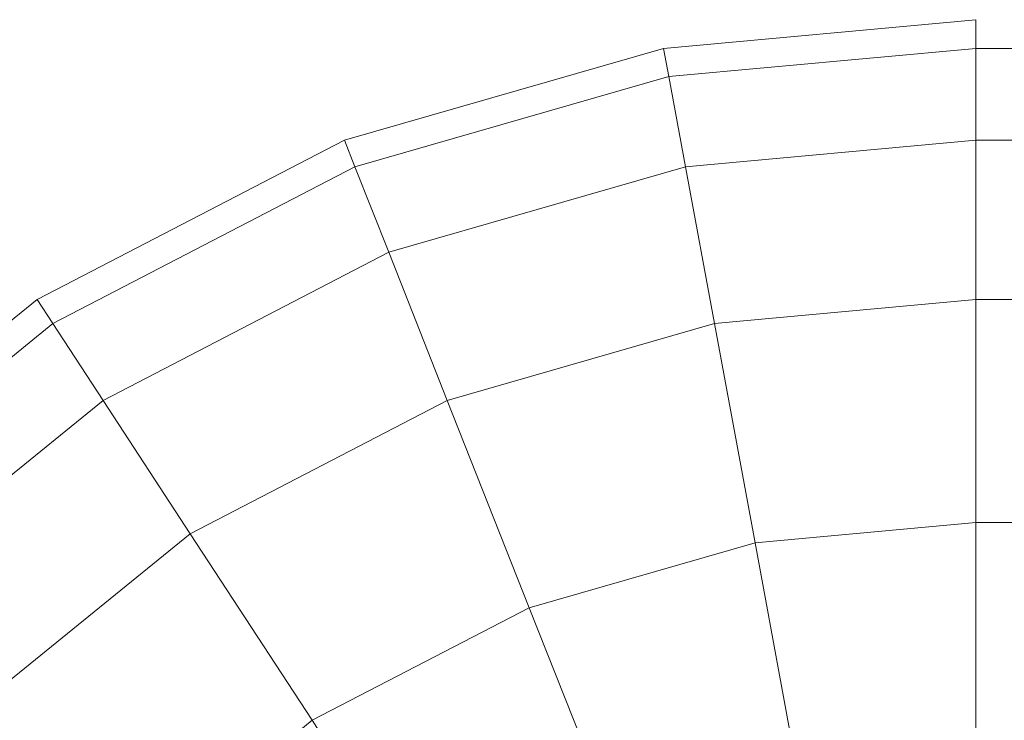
# Model space of a CAD drawing. Header units: millimetres. Extents: x -56182 to 286826, y -36685 to 98759.
# Tile 17 of 97: x -51813.422 to -51812.274, y 604.184 to 605. Entities that reach past the tile are written whole.
import ezdxf

# ---------------------------------------------------------------- set-up
doc = ezdxf.new("R2010")
doc.units = ezdxf.units.MM
doc.layers.add('Furniture-1', color=7, linetype='Continuous', lineweight=9, true_color=0xaaaaaa)
doc.layers.add('Kohvikulaud-1', color=7, linetype='Continuous', lineweight=9, true_color=0xaaaaaa)

# ---------------------------------------------------------------- blocks, each defined once
blk = doc.blocks.new('MA_Kohvikulaud - Kohvikulaud_DWG-V224-Sisevaade 1')
at = {"layer": 'Kohvikulaud-1'}
for p, q in [((-51812.3071, 605), (-51812.6711, 604.9666)), ((-51812.3071, 605), (-51812.6711, 604.9666)), ((-51812.3071, 605), (-51812.6711, 604.9666)), ((-51812.3071, 605), (-51812.6711, 604.9666)), ((-51812.3071, 605), (-51812.6711, 604.9666)), ((-51812.3071, 605), (-51812.6711, 604.9666)), ((-51812.3071, 605), (-51812.6711, 604.9666)), ((-51812.3071, 605), (-51812.6711, 604.9666)), ((-51812.3071, 605), (-51812.6711, 604.9666)), ((-51812.3071, 605), (-51812.6711, 604.9666)), ((-51812.3071, 605), (-51812.6711, 604.9666)), ((-51812.3071, 605), (-51812.6711, 604.9666)), ((-51812.3071, 605), (-51812.6711, 604.9666)), ((-51812.3071, 605), (-51812.6711, 604.9666)), ((-51812.3071, 605), (-51812.6711, 604.9666)), ((-51812.3071, 605), (-51812.6711, 604.9666)), ((-51812.3071, 604.9666), (-51812.3071, 605)), ((-51812.6711, 604.9666), (-51813.0433, 604.8596)), ((-51812.6711, 604.9666), (-51813.0433, 604.8596)), ((-51812.6711, 604.9666), (-51813.0433, 604.8596)), ((-51812.6711, 604.9666), (-51813.0433, 604.8596)), ((-51812.6711, 604.9666), (-51813.0433, 604.8596)), ((-51812.6711, 604.9666), (-51813.0433, 604.8596)), ((-51812.6711, 604.9666), (-51813.0433, 604.8596)), ((-51812.6711, 604.9666), (-51813.0433, 604.8596)), ((-51812.6711, 604.9666), (-51813.0433, 604.8596)), ((-51812.6711, 604.9666), (-51813.0433, 604.8596)), ((-51812.6711, 604.9666), (-51813.0433, 604.8596)), ((-51812.6711, 604.9666), (-51813.0433, 604.8596)), ((-51812.6711, 604.9666), (-51813.0433, 604.8596)), ((-51812.6711, 604.9666), (-51813.0433, 604.8596)), ((-51812.6711, 604.9666), (-51813.0433, 604.8596)), ((-51812.6711, 604.9666), (-51813.0433, 604.8596)), ((-51812.6711, 604.9666), (-51812.665, 604.9338)), ((-51812.665, 604.9338), (-51812.6711, 604.9666)), ((-51812.6711, 604.9666), (-51812.665, 604.9338)), ((-51812.6711, 604.9666), (-51812.665, 604.9338)), ((-51812.6711, 604.9666), (-51812.665, 604.9338)), ((-51812.665, 604.9338), (-51812.6711, 604.9666)), ((-51812.665, 604.9338), (-51812.6711, 604.9666)), ((-51812.665, 604.9338), (-51812.6711, 604.9666)), ((-51812.665, 604.9338), (-51812.6711, 604.9666)), ((-51812.6711, 604.9666), (-51812.665, 604.9338)), ((-51812.6711, 604.9666), (-51812.665, 604.9338)), ((-51812.665, 604.9338), (-51812.6711, 604.9666)), ((-51812.6711, 604.9666), (-51812.665, 604.9338)), ((-51812.665, 604.9338), (-51812.6711, 604.9666)), ((-51812.665, 604.9338), (-51812.6711, 604.9666)), ((-51812.665, 604.9338), (-51812.6711, 604.9666)), ((-51812.3071, 604.9666), (-51812.665, 604.9338)), ((-51812.665, 604.9338), (-51812.3071, 604.9666)), ((-51812.665, 604.9338), (-51812.3071, 604.9666)), ((-51812.3071, 604.9666), (-51812.665, 604.9338)), ((-51812.3071, 604.9666), (-51812.665, 604.9338)), ((-51812.665, 604.9338), (-51812.3071, 604.9666)), ((-51812.665, 604.9338), (-51812.3071, 604.9666)), ((-51812.665, 604.9338), (-51812.3071, 604.9666)), ((-51812.665, 604.9338), (-51812.3071, 604.9666)), ((-51812.3071, 604.9666), (-51812.665, 604.9338)), ((-51812.3071, 604.9666), (-51812.665, 604.9338)), ((-51812.665, 604.9338), (-51812.3071, 604.9666)), ((-51812.3071, 604.9666), (-51812.665, 604.9338)), ((-51812.665, 604.9338), (-51812.3071, 604.9666)), ((-51812.665, 604.9338), (-51812.3071, 604.9666)), ((-51812.665, 604.9338), (-51812.3071, 604.9666)), ((-51812.3071, 604.8596), (-51812.3071, 604.9666)), ((-50916.3072, 604.9666), (-51812.3071, 604.9666)), ((-51812.665, 604.9338), (-51813.0311, 604.8285)), ((-51813.0311, 604.8285), (-51812.665, 604.9338)), ((-51812.665, 604.9338), (-51813.0311, 604.8285)), ((-51813.0311, 604.8285), (-51812.665, 604.9338)), ((-51812.665, 604.9338), (-51813.0311, 604.8285)), ((-51813.0311, 604.8285), (-51812.665, 604.9338)), ((-51812.665, 604.9338), (-51813.0311, 604.8285)), ((-51813.0311, 604.8285), (-51812.665, 604.9338)), ((-51812.665, 604.9338), (-51813.0311, 604.8285)), ((-51813.0311, 604.8285), (-51812.665, 604.9338)), ((-51812.665, 604.9338), (-51813.0311, 604.8285)), ((-51813.0311, 604.8285), (-51812.665, 604.9338)), ((-51812.665, 604.9338), (-51813.0311, 604.8285)), ((-51813.0311, 604.8285), (-51812.665, 604.9338)), ((-51812.665, 604.9338), (-51813.0311, 604.8285)), ((-51813.0311, 604.8285), (-51812.665, 604.9338)), ((-51812.6455, 604.8285), (-51812.665, 604.9338)), ((-51812.665, 604.9338), (-51812.6455, 604.8285)), ((-51812.6455, 604.8285), (-51812.665, 604.9338)), ((-51812.665, 604.9338), (-51812.6455, 604.8285)), ((-51812.6455, 604.8285), (-51812.665, 604.9338)), ((-51812.665, 604.9338), (-51812.6455, 604.8285)), ((-51812.6455, 604.8285), (-51812.665, 604.9338)), ((-51812.665, 604.9338), (-51812.6455, 604.8285)), ((-51812.6455, 604.8285), (-51812.665, 604.9338)), ((-51812.665, 604.9338), (-51812.6455, 604.8285)), ((-51812.6455, 604.8285), (-51812.665, 604.9338)), ((-51812.665, 604.9338), (-51812.6455, 604.8285)), ((-51812.6455, 604.8285), (-51812.665, 604.9338)), ((-51812.665, 604.9338), (-51812.6455, 604.8285)), ((-51812.6455, 604.8285), (-51812.665, 604.9338)), ((-51812.665, 604.9338), (-51812.6455, 604.8285)), ((-51813.0433, 604.8596), (-51813.4016, 604.674)), ((-51813.0433, 604.8596), (-51813.4016, 604.674)), ((-51813.0433, 604.8596), (-51813.4016, 604.674)), ((-51813.0433, 604.8596), (-51813.4016, 604.674)), ((-51813.0433, 604.8596), (-51813.4016, 604.674)), ((-51813.0433, 604.8596), (-51813.4016, 604.674)), ((-51813.0433, 604.8596), (-51813.4016, 604.674)), ((-51813.0433, 604.8596), (-51813.4016, 604.674)), ((-51813.0433, 604.8596), (-51813.4016, 604.674)), ((-51813.0433, 604.8596), (-51813.4016, 604.674)), ((-51813.0433, 604.8596), (-51813.4016, 604.674)), ((-51813.0433, 604.8596), (-51813.4016, 604.674)), ((-51813.0433, 604.8596), (-51813.4016, 604.674)), ((-51813.0433, 604.8596), (-51813.4016, 604.674)), ((-51813.0433, 604.8596), (-51813.4016, 604.674)), ((-51813.0433, 604.8596), (-51813.4016, 604.674)), ((-51813.0433, 604.8596), (-51813.0311, 604.8285)), ((-51813.0311, 604.8285), (-51813.0433, 604.8596)), ((-51813.0433, 604.8596), (-51813.0311, 604.8285)), ((-51813.0433, 604.8596), (-51813.0311, 604.8285)), ((-51813.0433, 604.8596), (-51813.0311, 604.8285)), ((-51813.0311, 604.8285), (-51813.0433, 604.8596)), ((-51813.0311, 604.8285), (-51813.0433, 604.8596)), ((-51813.0311, 604.8285), (-51813.0433, 604.8596)), ((-51813.0311, 604.8285), (-51813.0433, 604.8596)), ((-51813.0433, 604.8596), (-51813.0311, 604.8285)), ((-51813.0433, 604.8596), (-51813.0311, 604.8285)), ((-51813.0311, 604.8285), (-51813.0433, 604.8596)), ((-51813.0433, 604.8596), (-51813.0311, 604.8285)), ((-51813.0311, 604.8285), (-51813.0433, 604.8596)), ((-51813.0311, 604.8285), (-51813.0433, 604.8596)), ((-51813.0311, 604.8285), (-51813.0433, 604.8596)), ((-51812.3071, 604.8596), (-51812.6455, 604.8285)), ((-51812.6455, 604.8285), (-51812.3071, 604.8596)), ((-51812.6455, 604.8285), (-51812.3071, 604.8596)), ((-51812.3071, 604.8596), (-51812.6455, 604.8285)), ((-51812.3071, 604.8596), (-51812.6455, 604.8285)), ((-51812.6455, 604.8285), (-51812.3071, 604.8596)), ((-51812.6455, 604.8285), (-51812.3071, 604.8596)), ((-51812.6455, 604.8285), (-51812.3071, 604.8596)), ((-51812.6455, 604.8285), (-51812.3071, 604.8596)), ((-51812.3071, 604.8596), (-51812.6455, 604.8285)), ((-51812.3071, 604.8596), (-51812.6455, 604.8285)), ((-51812.6455, 604.8285), (-51812.3071, 604.8596)), ((-51812.3071, 604.8596), (-51812.6455, 604.8285)), ((-51812.6455, 604.8285), (-51812.3071, 604.8596)), ((-51812.6455, 604.8285), (-51812.3071, 604.8596)), ((-51812.6455, 604.8285), (-51812.3071, 604.8596)), ((-51812.3071, 604.674), (-51812.3071, 604.8596)), ((-51812.3071, 604.8596), (-50916.3072, 604.8596)), ((-51813.0311, 604.8285), (-51813.3833, 604.646)), ((-51813.3833, 604.646), (-51813.0311, 604.8285)), ((-51813.0311, 604.8285), (-51813.3833, 604.646)), ((-51813.3833, 604.646), (-51813.0311, 604.8285)), ((-51813.0311, 604.8285), (-51813.3833, 604.646)), ((-51813.3833, 604.646), (-51813.0311, 604.8285)), ((-51813.0311, 604.8285), (-51813.3833, 604.646)), ((-51813.3833, 604.646), (-51813.0311, 604.8285)), ((-51813.0311, 604.8285), (-51813.3833, 604.646)), ((-51813.3833, 604.646), (-51813.0311, 604.8285)), ((-51813.0311, 604.8285), (-51813.3833, 604.646)), ((-51813.3833, 604.646), (-51813.0311, 604.8285)), ((-51813.0311, 604.8285), (-51813.3833, 604.646)), ((-51813.3833, 604.646), (-51813.0311, 604.8285)), ((-51813.0311, 604.8285), (-51813.3833, 604.646)), ((-51813.3833, 604.646), (-51813.0311, 604.8285)), ((-51812.9916, 604.729), (-51813.0311, 604.8285)), ((-51813.0311, 604.8285), (-51812.9916, 604.729)), ((-51812.9916, 604.729), (-51813.0311, 604.8285)), ((-51813.0311, 604.8285), (-51812.9916, 604.729)), ((-51812.9916, 604.729), (-51813.0311, 604.8285)), ((-51813.0311, 604.8285), (-51812.9916, 604.729)), ((-51812.9916, 604.729), (-51813.0311, 604.8285)), ((-51813.0311, 604.8285), (-51812.9916, 604.729)), ((-51812.9916, 604.729), (-51813.0311, 604.8285)), ((-51813.0311, 604.8285), (-51812.9916, 604.729)), ((-51812.9916, 604.729), (-51813.0311, 604.8285)), ((-51813.0311, 604.8285), (-51812.9916, 604.729)), ((-51812.9916, 604.729), (-51813.0311, 604.8285)), ((-51813.0311, 604.8285), (-51812.9916, 604.729)), ((-51812.9916, 604.729), (-51813.0311, 604.8285)), ((-51813.0311, 604.8285), (-51812.9916, 604.729)), ((-51812.9916, 604.729), (-51812.6455, 604.8285)), ((-51812.9916, 604.729), (-51812.6455, 604.8285)), ((-51812.9916, 604.729), (-51812.6455, 604.8285)), ((-51812.9916, 604.729), (-51812.6455, 604.8285)), ((-51812.9916, 604.729), (-51812.6455, 604.8285)), ((-51812.9916, 604.729), (-51812.6455, 604.8285)), ((-51812.9916, 604.729), (-51812.6455, 604.8285)), ((-51812.9916, 604.729), (-51812.6455, 604.8285)), ((-51812.9916, 604.729), (-51812.6455, 604.8285)), ((-51812.9916, 604.729), (-51812.6455, 604.8285)), ((-51812.9916, 604.729), (-51812.6455, 604.8285)), ((-51812.9916, 604.729), (-51812.6455, 604.8285)), ((-51812.9916, 604.729), (-51812.6455, 604.8285)), ((-51812.9916, 604.729), (-51812.6455, 604.8285)), ((-51812.9916, 604.729), (-51812.6455, 604.8285)), ((-51812.9916, 604.729), (-51812.6455, 604.8285)), ((-51812.6118, 604.646), (-51812.6455, 604.8285)), ((-51812.6455, 604.8285), (-51812.6118, 604.646)), ((-51812.6118, 604.646), (-51812.6455, 604.8285)), ((-51812.6455, 604.8285), (-51812.6118, 604.646)), ((-51812.6118, 604.646), (-51812.6455, 604.8285)), ((-51812.6455, 604.8285), (-51812.6118, 604.646)), ((-51812.6118, 604.646), (-51812.6455, 604.8285)), ((-51812.6455, 604.8285), (-51812.6118, 604.646)), ((-51812.6118, 604.646), (-51812.6455, 604.8285)), ((-51812.6455, 604.8285), (-51812.6118, 604.646)), ((-51812.6118, 604.646), (-51812.6455, 604.8285)), ((-51812.6455, 604.8285), (-51812.6118, 604.646)), ((-51812.6118, 604.646), (-51812.6455, 604.8285)), ((-51812.6455, 604.8285), (-51812.6118, 604.646)), ((-51812.6118, 604.646), (-51812.6455, 604.8285)), ((-51812.6455, 604.8285), (-51812.6118, 604.646)), ((-51813.3247, 604.5564), (-51812.9916, 604.729)), ((-51813.3247, 604.5564), (-51812.9916, 604.729)), ((-51813.3247, 604.5564), (-51812.9916, 604.729)), ((-51813.3247, 604.5564), (-51812.9916, 604.729)), ((-51813.3247, 604.5564), (-51812.9916, 604.729)), ((-51813.3247, 604.5564), (-51812.9916, 604.729)), ((-51813.3247, 604.5564), (-51812.9916, 604.729)), ((-51813.3247, 604.5564), (-51812.9916, 604.729)), ((-51813.3247, 604.5564), (-51812.9916, 604.729)), ((-51813.3247, 604.5564), (-51812.9916, 604.729)), ((-51813.3247, 604.5564), (-51812.9916, 604.729)), ((-51813.3247, 604.5564), (-51812.9916, 604.729)), ((-51813.3247, 604.5564), (-51812.9916, 604.729)), ((-51813.3247, 604.5564), (-51812.9916, 604.729)), ((-51813.3247, 604.5564), (-51812.9916, 604.729)), ((-51813.3247, 604.5564), (-51812.9916, 604.729)), ((-51812.9233, 604.5564), (-51812.9916, 604.729)), ((-51812.9916, 604.729), (-51812.9233, 604.5564)), ((-51812.9233, 604.5564), (-51812.9916, 604.729)), ((-51812.9916, 604.729), (-51812.9233, 604.5564)), ((-51812.9233, 604.5564), (-51812.9916, 604.729)), ((-51812.9916, 604.729), (-51812.9233, 604.5564)), ((-51812.9233, 604.5564), (-51812.9916, 604.729)), ((-51812.9916, 604.729), (-51812.9233, 604.5564)), ((-51812.9233, 604.5564), (-51812.9916, 604.729)), ((-51812.9916, 604.729), (-51812.9233, 604.5564)), ((-51812.9233, 604.5564), (-51812.9916, 604.729)), ((-51812.9916, 604.729), (-51812.9233, 604.5564)), ((-51812.9233, 604.5564), (-51812.9916, 604.729)), ((-51812.9916, 604.729), (-51812.9233, 604.5564)), ((-51812.9233, 604.5564), (-51812.9916, 604.729)), ((-51812.9916, 604.729), (-51812.9233, 604.5564)), ((-51813.4016, 604.674), (-51813.7214, 604.4142)), ((-51813.4016, 604.674), (-51813.7214, 604.4142)), ((-51813.4016, 604.674), (-51813.7214, 604.4142)), ((-51813.4016, 604.674), (-51813.7214, 604.4142)), ((-51813.4016, 604.674), (-51813.7214, 604.4142)), ((-51813.4016, 604.674), (-51813.7214, 604.4142)), ((-51813.4016, 604.674), (-51813.7214, 604.4142)), ((-51813.4016, 604.674), (-51813.7214, 604.4142)), ((-51813.4016, 604.674), (-51813.7214, 604.4142)), ((-51813.4016, 604.674), (-51813.7214, 604.4142)), ((-51813.4016, 604.674), (-51813.7214, 604.4142)), ((-51813.4016, 604.674), (-51813.7214, 604.4142)), ((-51813.4016, 604.674), (-51813.7214, 604.4142)), ((-51813.4016, 604.674), (-51813.7214, 604.4142)), ((-51813.4016, 604.674), (-51813.7214, 604.4142)), ((-51813.4016, 604.674), (-51813.7214, 604.4142)), ((-51813.4016, 604.674), (-51813.3833, 604.646)), ((-51813.3833, 604.646), (-51813.4016, 604.674)), ((-51813.4016, 604.674), (-51813.3833, 604.646)), ((-51813.4016, 604.674), (-51813.3833, 604.646)), ((-51813.4016, 604.674), (-51813.3833, 604.646)), ((-51813.3833, 604.646), (-51813.4016, 604.674)), ((-51813.3833, 604.646), (-51813.4016, 604.674)), ((-51813.3833, 604.646), (-51813.4016, 604.674)), ((-51813.3833, 604.646), (-51813.4016, 604.674)), ((-51813.4016, 604.674), (-51813.3833, 604.646)), ((-51813.4016, 604.674), (-51813.3833, 604.646)), ((-51813.3833, 604.646), (-51813.4016, 604.674)), ((-51813.4016, 604.674), (-51813.3833, 604.646)), ((-51813.3833, 604.646), (-51813.4016, 604.674)), ((-51813.3833, 604.646), (-51813.4016, 604.674)), ((-51813.3833, 604.646), (-51813.4016, 604.674)), ((-51812.3071, 604.674), (-51812.6118, 604.646)), ((-51812.6118, 604.646), (-51812.3071, 604.674)), ((-51812.6118, 604.646), (-51812.3071, 604.674)), ((-51812.3071, 604.674), (-51812.6118, 604.646)), ((-51812.3071, 604.674), (-51812.6118, 604.646)), ((-51812.6118, 604.646), (-51812.3071, 604.674)), ((-51812.6118, 604.646), (-51812.3071, 604.674)), ((-51812.6118, 604.646), (-51812.3071, 604.674)), ((-51812.6118, 604.646), (-51812.3071, 604.674)), ((-51812.3071, 604.674), (-51812.6118, 604.646)), ((-51812.3071, 604.674), (-51812.6118, 604.646)), ((-51812.6118, 604.646), (-51812.3071, 604.674)), ((-51812.3071, 604.674), (-51812.6118, 604.646)), ((-51812.6118, 604.646), (-51812.3071, 604.674)), ((-51812.6118, 604.646), (-51812.3071, 604.674)), ((-51812.6118, 604.646), (-51812.3071, 604.674)), ((-51812.3071, 604.4142), (-51812.3071, 604.674)), ((-51812.3071, 604.674), (-50916.3072, 604.674)), ((-51813.3833, 604.646), (-51813.6977, 604.3906)), ((-51813.6977, 604.3906), (-51813.3833, 604.646)), ((-51813.3833, 604.646), (-51813.6977, 604.3906)), ((-51813.6977, 604.3906), (-51813.3833, 604.646)), ((-51813.3833, 604.646), (-51813.6977, 604.3906)), ((-51813.6977, 604.3906), (-51813.3833, 604.646)), ((-51813.3833, 604.646), (-51813.6977, 604.3906)), ((-51813.6977, 604.3906), (-51813.3833, 604.646)), ((-51813.3833, 604.646), (-51813.6977, 604.3906)), ((-51813.6977, 604.3906), (-51813.3833, 604.646)), ((-51813.3833, 604.646), (-51813.6977, 604.3906)), ((-51813.6977, 604.3906), (-51813.3833, 604.646)), ((-51813.3833, 604.646), (-51813.6977, 604.3906)), ((-51813.6977, 604.3906), (-51813.3833, 604.646)), ((-51813.3833, 604.646), (-51813.6977, 604.3906)), ((-51813.6977, 604.3906), (-51813.3833, 604.646)), ((-51813.3247, 604.5564), (-51813.3833, 604.646)), ((-51813.3833, 604.646), (-51813.3247, 604.5564)), ((-51813.3247, 604.5564), (-51813.3833, 604.646)), ((-51813.3833, 604.646), (-51813.3247, 604.5564)), ((-51813.3247, 604.5564), (-51813.3833, 604.646)), ((-51813.3833, 604.646), (-51813.3247, 604.5564)), ((-51813.3247, 604.5564), (-51813.3833, 604.646)), ((-51813.3833, 604.646), (-51813.3247, 604.5564)), ((-51813.3247, 604.5564), (-51813.3833, 604.646)), ((-51813.3833, 604.646), (-51813.3247, 604.5564)), ((-51813.3247, 604.5564), (-51813.3833, 604.646)), ((-51813.3833, 604.646), (-51813.3247, 604.5564)), ((-51813.3247, 604.5564), (-51813.3833, 604.646)), ((-51813.3833, 604.646), (-51813.3247, 604.5564)), ((-51813.3247, 604.5564), (-51813.3833, 604.646)), ((-51813.3833, 604.646), (-51813.3247, 604.5564)), ((-51812.9233, 604.5564), (-51812.6118, 604.646)), ((-51812.9233, 604.5564), (-51812.6118, 604.646)), ((-51812.9233, 604.5564), (-51812.6118, 604.646)), ((-51812.9233, 604.5564), (-51812.6118, 604.646)), ((-51812.9233, 604.5564), (-51812.6118, 604.646)), ((-51812.9233, 604.5564), (-51812.6118, 604.646)), ((-51812.9233, 604.5564), (-51812.6118, 604.646)), ((-51812.9233, 604.5564), (-51812.6118, 604.646)), ((-51812.9233, 604.5564), (-51812.6118, 604.646)), ((-51812.9233, 604.5564), (-51812.6118, 604.646)), ((-51812.9233, 604.5564), (-51812.6118, 604.646)), ((-51812.9233, 604.5564), (-51812.6118, 604.646)), ((-51812.9233, 604.5564), (-51812.6118, 604.646)), ((-51812.9233, 604.5564), (-51812.6118, 604.646)), ((-51812.9233, 604.5564), (-51812.6118, 604.646)), ((-51812.9233, 604.5564), (-51812.6118, 604.646)), ((-51812.5645, 604.3906), (-51812.6118, 604.646)), ((-51812.6118, 604.646), (-51812.5645, 604.3906)), ((-51812.5645, 604.3906), (-51812.6118, 604.646)), ((-51812.6118, 604.646), (-51812.5645, 604.3906)), ((-51812.5645, 604.3906), (-51812.6118, 604.646)), ((-51812.6118, 604.646), (-51812.5645, 604.3906)), ((-51812.5645, 604.3906), (-51812.6118, 604.646)), ((-51812.6118, 604.646), (-51812.5645, 604.3906)), ((-51812.5645, 604.3906), (-51812.6118, 604.646)), ((-51812.6118, 604.646), (-51812.5645, 604.3906)), ((-51812.5645, 604.3906), (-51812.6118, 604.646)), ((-51812.6118, 604.646), (-51812.5645, 604.3906)), ((-51812.5645, 604.3906), (-51812.6118, 604.646)), ((-51812.6118, 604.646), (-51812.5645, 604.3906)), ((-51812.5645, 604.3906), (-51812.6118, 604.646)), ((-51812.6118, 604.646), (-51812.5645, 604.3906)), ((-51813.6221, 604.3149), (-51813.3247, 604.5564)), ((-51813.6221, 604.3149), (-51813.3247, 604.5564)), ((-51813.6221, 604.3149), (-51813.3247, 604.5564)), ((-51813.6221, 604.3149), (-51813.3247, 604.5564)), ((-51813.6221, 604.3149), (-51813.3247, 604.5564)), ((-51813.6221, 604.3149), (-51813.3247, 604.5564)), ((-51813.6221, 604.3149), (-51813.3247, 604.5564)), ((-51813.6221, 604.3149), (-51813.3247, 604.5564)), ((-51813.6221, 604.3149), (-51813.3247, 604.5564)), ((-51813.6221, 604.3149), (-51813.3247, 604.5564)), ((-51813.6221, 604.3149), (-51813.3247, 604.5564)), ((-51813.6221, 604.3149), (-51813.3247, 604.5564)), ((-51813.6221, 604.3149), (-51813.3247, 604.5564)), ((-51813.6221, 604.3149), (-51813.3247, 604.5564)), ((-51813.6221, 604.3149), (-51813.3247, 604.5564)), ((-51813.6221, 604.3149), (-51813.3247, 604.5564)), ((-51813.2231, 604.4011), (-51813.3247, 604.5564)), ((-51813.3247, 604.5564), (-51813.2231, 604.4011)), ((-51813.2231, 604.4011), (-51813.3247, 604.5564)), ((-51813.3247, 604.5564), (-51813.2231, 604.4011)), ((-51813.2231, 604.4011), (-51813.3247, 604.5564)), ((-51813.3247, 604.5564), (-51813.2231, 604.4011)), ((-51813.2231, 604.4011), (-51813.3247, 604.5564)), ((-51813.3247, 604.5564), (-51813.2231, 604.4011)), ((-51813.2231, 604.4011), (-51813.3247, 604.5564)), ((-51813.3247, 604.5564), (-51813.2231, 604.4011)), ((-51813.2231, 604.4011), (-51813.3247, 604.5564)), ((-51813.3247, 604.5564), (-51813.2231, 604.4011)), ((-51813.2231, 604.4011), (-51813.3247, 604.5564)), ((-51813.3247, 604.5564), (-51813.2231, 604.4011)), ((-51813.2231, 604.4011), (-51813.3247, 604.5564)), ((-51813.3247, 604.5564), (-51813.2231, 604.4011)), ((-51813.2231, 604.4011), (-51812.9233, 604.5564)), ((-51813.2231, 604.4011), (-51812.9233, 604.5564)), ((-51813.2231, 604.4011), (-51812.9233, 604.5564)), ((-51813.2231, 604.4011), (-51812.9233, 604.5564)), ((-51813.2231, 604.4011), (-51812.9233, 604.5564)), ((-51813.2231, 604.4011), (-51812.9233, 604.5564)), ((-51813.2231, 604.4011), (-51812.9233, 604.5564)), ((-51813.2231, 604.4011), (-51812.9233, 604.5564)), ((-51813.2231, 604.4011), (-51812.9233, 604.5564)), ((-51813.2231, 604.4011), (-51812.9233, 604.5564)), ((-51813.2231, 604.4011), (-51812.9233, 604.5564)), ((-51813.2231, 604.4011), (-51812.9233, 604.5564)), ((-51813.2231, 604.4011), (-51812.9233, 604.5564)), ((-51813.2231, 604.4011), (-51812.9233, 604.5564)), ((-51813.2231, 604.4011), (-51812.9233, 604.5564)), ((-51813.2231, 604.4011), (-51812.9233, 604.5564)), ((-51812.8277, 604.3149), (-51812.9233, 604.5564)), ((-51812.9233, 604.5564), (-51812.8277, 604.3149)), ((-51812.8277, 604.3149), (-51812.9233, 604.5564)), ((-51812.9233, 604.5564), (-51812.8277, 604.3149)), ((-51812.8277, 604.3149), (-51812.9233, 604.5564)), ((-51812.9233, 604.5564), (-51812.8277, 604.3149)), ((-51812.8277, 604.3149), (-51812.9233, 604.5564)), ((-51812.9233, 604.5564), (-51812.8277, 604.3149)), ((-51812.8277, 604.3149), (-51812.9233, 604.5564)), ((-51812.9233, 604.5564), (-51812.8277, 604.3149)), ((-51812.8277, 604.3149), (-51812.9233, 604.5564)), ((-51812.9233, 604.5564), (-51812.8277, 604.3149)), ((-51812.8277, 604.3149), (-51812.9233, 604.5564)), ((-51812.9233, 604.5564), (-51812.8277, 604.3149)), ((-51812.8277, 604.3149), (-51812.9233, 604.5564)), ((-51812.9233, 604.5564), (-51812.8277, 604.3149)), ((-51812.3071, 604.4142), (-51812.5645, 604.3906)), ((-51812.5645, 604.3906), (-51812.3071, 604.4142)), ((-51812.5645, 604.3906), (-51812.3071, 604.4142)), ((-51812.3071, 604.4142), (-51812.5645, 604.3906)), ((-51812.3071, 604.4142), (-51812.5645, 604.3906)), ((-51812.5645, 604.3906), (-51812.3071, 604.4142)), ((-51812.5645, 604.3906), (-51812.3071, 604.4142)), ((-51812.5645, 604.3906), (-51812.3071, 604.4142)), ((-51812.5645, 604.3906), (-51812.3071, 604.4142)), ((-51812.3071, 604.4142), (-51812.5645, 604.3906)), ((-51812.3071, 604.4142), (-51812.5645, 604.3906)), ((-51812.5645, 604.3906), (-51812.3071, 604.4142)), ((-51812.3071, 604.4142), (-51812.5645, 604.3906)), ((-51812.5645, 604.3906), (-51812.3071, 604.4142)), ((-51812.5645, 604.3906), (-51812.3071, 604.4142)), ((-51812.5645, 604.3906), (-51812.3071, 604.4142)), ((-51812.3071, 604.0944), (-51812.3071, 604.4142)), ((-51812.3071, 604.4142), (-50916.3072, 604.4142)), ((-51813.4908, 604.1837), (-51813.2231, 604.4011)), ((-51813.4908, 604.1837), (-51813.2231, 604.4011)), ((-51813.4908, 604.1837), (-51813.2231, 604.4011)), ((-51813.4908, 604.1837), (-51813.2231, 604.4011)), ((-51813.4908, 604.1837), (-51813.2231, 604.4011)), ((-51813.4908, 604.1837), (-51813.2231, 604.4011)), ((-51813.4908, 604.1837), (-51813.2231, 604.4011)), ((-51813.4908, 604.1837), (-51813.2231, 604.4011)), ((-51813.4908, 604.1837), (-51813.2231, 604.4011)), ((-51813.4908, 604.1837), (-51813.2231, 604.4011)), ((-51813.4908, 604.1837), (-51813.2231, 604.4011)), ((-51813.4908, 604.1837), (-51813.2231, 604.4011)), ((-51813.4908, 604.1837), (-51813.2231, 604.4011)), ((-51813.4908, 604.1837), (-51813.2231, 604.4011)), ((-51813.4908, 604.1837), (-51813.2231, 604.4011)), ((-51813.4908, 604.1837), (-51813.2231, 604.4011)), ((-51813.081, 604.1837), (-51813.2231, 604.4011)), ((-51813.2231, 604.4011), (-51813.081, 604.1837)), ((-51813.081, 604.1837), (-51813.2231, 604.4011)), ((-51813.2231, 604.4011), (-51813.081, 604.1837)), ((-51813.081, 604.1837), (-51813.2231, 604.4011)), ((-51813.2231, 604.4011), (-51813.081, 604.1837)), ((-51813.081, 604.1837), (-51813.2231, 604.4011)), ((-51813.2231, 604.4011), (-51813.081, 604.1837)), ((-51813.081, 604.1837), (-51813.2231, 604.4011)), ((-51813.2231, 604.4011), (-51813.081, 604.1837)), ((-51813.081, 604.1837), (-51813.2231, 604.4011)), ((-51813.2231, 604.4011), (-51813.081, 604.1837)), ((-51813.081, 604.1837), (-51813.2231, 604.4011)), ((-51813.2231, 604.4011), (-51813.081, 604.1837)), ((-51813.081, 604.1837), (-51813.2231, 604.4011)), ((-51813.2231, 604.4011), (-51813.081, 604.1837)), ((-51812.8277, 604.3149), (-51812.5645, 604.3906)), ((-51812.8277, 604.3149), (-51812.5645, 604.3906)), ((-51812.8277, 604.3149), (-51812.5645, 604.3906)), ((-51812.8277, 604.3149), (-51812.5645, 604.3906)), ((-51812.8277, 604.3149), (-51812.5645, 604.3906)), ((-51812.8277, 604.3149), (-51812.5645, 604.3906)), ((-51812.8277, 604.3149), (-51812.5645, 604.3906)), ((-51812.8277, 604.3149), (-51812.5645, 604.3906)), ((-51812.8277, 604.3149), (-51812.5645, 604.3906)), ((-51812.8277, 604.3149), (-51812.5645, 604.3906)), ((-51812.8277, 604.3149), (-51812.5645, 604.3906)), ((-51812.8277, 604.3149), (-51812.5645, 604.3906)), ((-51812.8277, 604.3149), (-51812.5645, 604.3906)), ((-51812.8277, 604.3149), (-51812.5645, 604.3906)), ((-51812.8277, 604.3149), (-51812.5645, 604.3906)), ((-51812.8277, 604.3149), (-51812.5645, 604.3906)), ((-51812.5063, 604.0761), (-51812.5645, 604.3906)), ((-51812.5645, 604.3906), (-51812.5063, 604.0761)), ((-51812.5063, 604.0761), (-51812.5645, 604.3906)), ((-51812.5645, 604.3906), (-51812.5063, 604.0761)), ((-51812.5063, 604.0761), (-51812.5645, 604.3906)), ((-51812.5645, 604.3906), (-51812.5063, 604.0761)), ((-51812.5063, 604.0761), (-51812.5645, 604.3906)), ((-51812.5645, 604.3906), (-51812.5063, 604.0761)), ((-51812.5063, 604.0761), (-51812.5645, 604.3906)), ((-51812.5645, 604.3906), (-51812.5063, 604.0761)), ((-51812.5063, 604.0761), (-51812.5645, 604.3906)), ((-51812.5645, 604.3906), (-51812.5063, 604.0761)), ((-51812.5063, 604.0761), (-51812.5645, 604.3906)), ((-51812.5645, 604.3906), (-51812.5063, 604.0761)), ((-51812.5063, 604.0761), (-51812.5645, 604.3906)), ((-51812.5645, 604.3906), (-51812.5063, 604.0761)), ((-51813.081, 604.1837), (-51812.8277, 604.3149)), ((-51813.081, 604.1837), (-51812.8277, 604.3149)), ((-51813.081, 604.1837), (-51812.8277, 604.3149)), ((-51813.081, 604.1837), (-51812.8277, 604.3149)), ((-51813.081, 604.1837), (-51812.8277, 604.3149)), ((-51813.081, 604.1837), (-51812.8277, 604.3149)), ((-51813.081, 604.1837), (-51812.8277, 604.3149)), ((-51813.081, 604.1837), (-51812.8277, 604.3149)), ((-51813.081, 604.1837), (-51812.8277, 604.3149)), ((-51813.081, 604.1837), (-51812.8277, 604.3149)), ((-51813.081, 604.1837), (-51812.8277, 604.3149)), ((-51813.081, 604.1837), (-51812.8277, 604.3149)), ((-51813.081, 604.1837), (-51812.8277, 604.3149)), ((-51813.081, 604.1837), (-51812.8277, 604.3149)), ((-51813.081, 604.1837), (-51812.8277, 604.3149)), ((-51813.081, 604.1837), (-51812.8277, 604.3149)), ((-51812.71, 604.0176), (-51812.8277, 604.3149)), ((-51812.8277, 604.3149), (-51812.71, 604.0176)), ((-51812.71, 604.0176), (-51812.8277, 604.3149)), ((-51812.8277, 604.3149), (-51812.71, 604.0176)), ((-51812.71, 604.0176), (-51812.8277, 604.3149)), ((-51812.8277, 604.3149), (-51812.71, 604.0176)), ((-51812.71, 604.0176), (-51812.8277, 604.3149)), ((-51812.8277, 604.3149), (-51812.71, 604.0176)), ((-51812.71, 604.0176), (-51812.8277, 604.3149)), ((-51812.8277, 604.3149), (-51812.71, 604.0176)), ((-51812.71, 604.0176), (-51812.8277, 604.3149)), ((-51812.8277, 604.3149), (-51812.71, 604.0176)), ((-51812.71, 604.0176), (-51812.8277, 604.3149)), ((-51812.8277, 604.3149), (-51812.71, 604.0176)), ((-51812.71, 604.0176), (-51812.8277, 604.3149)), ((-51812.8277, 604.3149), (-51812.71, 604.0176)), ((-51813.3072, 604), (-51813.081, 604.1837)), ((-51813.3072, 604), (-51813.081, 604.1837)), ((-51813.3072, 604), (-51813.081, 604.1837)), ((-51813.3072, 604), (-51813.081, 604.1837)), ((-51813.3072, 604), (-51813.081, 604.1837)), ((-51813.3072, 604), (-51813.081, 604.1837)), ((-51813.3072, 604), (-51813.081, 604.1837)), ((-51813.3072, 604), (-51813.081, 604.1837)), ((-51813.3072, 604), (-51813.081, 604.1837)), ((-51813.3072, 604), (-51813.081, 604.1837)), ((-51813.3072, 604), (-51813.081, 604.1837)), ((-51813.3072, 604), (-51813.081, 604.1837)), ((-51813.3072, 604), (-51813.081, 604.1837)), ((-51813.3072, 604), (-51813.081, 604.1837)), ((-51813.3072, 604), (-51813.081, 604.1837)), ((-51813.3072, 604), (-51813.081, 604.1837)), ((-51812.906, 603.916), (-51813.081, 604.1837)), ((-51813.081, 604.1837), (-51812.906, 603.916)), ((-51812.906, 603.916), (-51813.081, 604.1837)), ((-51813.081, 604.1837), (-51812.906, 603.916)), ((-51812.906, 603.916), (-51813.081, 604.1837)), ((-51813.081, 604.1837), (-51812.906, 603.916)), ((-51812.906, 603.916), (-51813.081, 604.1837)), ((-51813.081, 604.1837), (-51812.906, 603.916)), ((-51812.906, 603.916), (-51813.081, 604.1837)), ((-51813.081, 604.1837), (-51812.906, 603.916)), ((-51812.906, 603.916), (-51813.081, 604.1837)), ((-51813.081, 604.1837), (-51812.906, 603.916)), ((-51812.906, 603.916), (-51813.081, 604.1837)), ((-51813.081, 604.1837), (-51812.906, 603.916)), ((-51812.906, 603.916), (-51813.081, 604.1837)), ((-51813.081, 604.1837), (-51812.906, 603.916))]:
    blk.add_line(p, q, dxfattribs=at)
blk = doc.blocks.new('MA_Kohvikulaud - MA_Kohvikulaud-V225-Sisevaade 1')
blk.add_blockref('MA_Kohvikulaud - Kohvikulaud_DWG-V224-Sisevaade 1', (0, 0))

msp = doc.modelspace()

# ---------------------------------------------------------------- block references
at = {"layer": 'Furniture-1'}
msp.add_blockref('MA_Kohvikulaud - MA_Kohvikulaud-V225-Sisevaade 1', (0, 0), dxfattribs=at)

doc.saveas('drawing.dxf')
